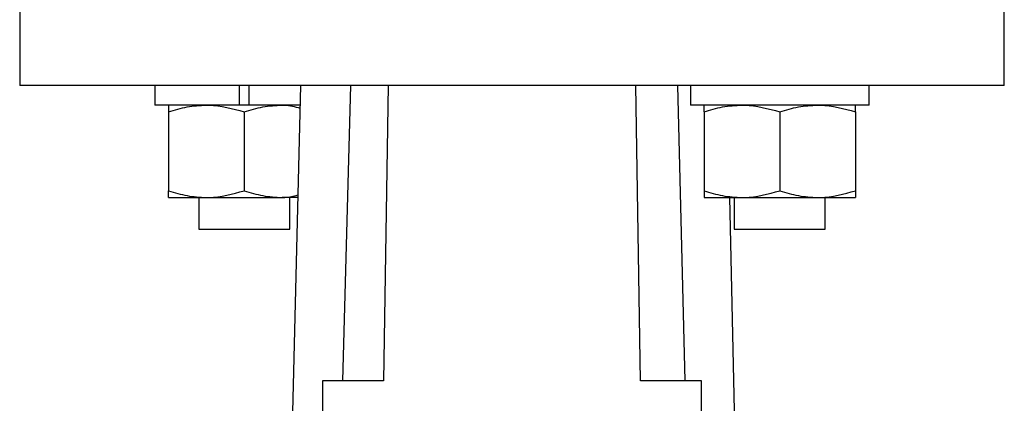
# Model space of a CAD drawing. Header units: millimetres. Extents: x 376 to 1218, y -39 to 832.
# Tile 19 of 25: x 519 to 584, y 416 to 441. Entities that reach past the tile are written whole.
import ezdxf

# ---------------------------------------------------------------- set-up
doc = ezdxf.new("R2010")
doc.units = ezdxf.units.MM

msp = doc.modelspace()

# ---------------------------------------------------------------- linework, layer by layer
at = {"color": 7, "linetype": 'Continuous', "lineweight": 25}
for p, q in [((518.763, 448.785), (518.763, 436.785)), ((583.763, 436.785), (583.763, 448.785)), ((527.685, 436.785), (527.685, 435.485)), ((533.26, 436.785), (533.26, 435.485)), ((533.91, 435.485), (533.91, 436.785)), ((537.302, 436.785), (535.49, 362.879)), ((540.602, 436.785), (540.066, 417.275)), ((543.083, 436.785), (542.79, 417.275)), ((559.735, 417.275), (559.443, 436.785)), ((562.185, 436.785), (562.663, 417.275)), ((563.04, 436.785), (563.04, 435.485)), ((574.84, 435.485), (574.84, 436.785)), ((533.26, 435.485), (527.685, 435.485)), ((528.585, 435.039), (528.585, 429.832)), ((533.91, 435.485), (533.26, 435.485)), ((533.585, 435.039), (533.585, 429.832)), ((537.27, 435.485), (533.91, 435.485)), ((574.84, 435.485), (563.04, 435.485)), ((563.94, 435.039), (563.94, 429.832)), ((568.94, 435.039), (568.94, 429.832)), ((573.94, 435.039), (573.94, 429.832)), ((528.585, 429.385), (531.085, 429.385)), ((530.599, 429.385), (530.599, 427.285)), ((531.085, 429.385), (536.085, 429.385)), ((537.12, 429.385), (536.085, 429.385)), ((536.599, 427.285), (536.599, 429.385)), ((563.94, 429.385), (566.44, 429.385)), ((567.079, 362.879), (565.649, 429.385)), ((565.926, 429.385), (565.926, 427.285)), ((566.44, 429.385), (571.44, 429.385)), ((571.44, 429.385), (573.94, 429.385)), ((571.926, 427.285), (571.926, 429.385)), ((530.599, 427.285), (533.974, 427.285)), ((533.974, 427.285), (536.599, 427.285)), ((565.926, 427.285), (571.926, 427.285)), ((538.763, 417.275), (538.763, 372.302)), ((542.79, 417.275), (538.763, 417.275)), ((563.763, 417.275), (559.735, 417.275)), ((563.763, 372.302), (563.763, 417.275))]:
    msp.add_line(p, q, dxfattribs=at)
for points, knots in [([(583.763, 436.785), (583.763, 436.785), (583.553, 436.785), (582.723, 436.785), (582.103, 436.785), (580.475, 436.785), (579.467, 436.785), (577.104, 436.785), (575.748, 436.785), (572.74, 436.785), (571.087, 436.785), (567.55, 436.785), (565.665, 436.785), (561.735, 436.785), (559.69, 436.785), (555.517, 436.785), (553.39, 436.785), (549.136, 436.785), (547.009, 436.785), (542.836, 436.785), (540.791, 436.785), (536.86, 436.785), (534.975, 436.785), (531.438, 436.785), (529.786, 436.785), (526.778, 436.785), (525.422, 436.785), (523.058, 436.785), (522.051, 436.785), (520.423, 436.785), (519.802, 436.785), (518.972, 436.785), (518.763, 436.785), (518.763, 436.785)], [0, 0, 0, 0, 0.0625, 0.0625, 0.125, 0.125, 0.1875, 0.1875, 0.25, 0.25, 0.3125, 0.3125, 0.375, 0.375, 0.4375, 0.4375, 0.5, 0.5, 0.5625, 0.5625, 0.625, 0.625, 0.6875, 0.6875, 0.75, 0.75, 0.8125, 0.8125, 0.875, 0.875, 0.9375, 0.9375, 1, 1, 1, 1]), ([(528.585, 435.039), (528.991, 435.163), (529.811, 435.415), (530.658, 435.462), (531.085, 435.485)], [0, 0, 0, 0, 0.495458, 1, 1, 1, 1]), ([(528.585, 435.485), (528.585, 435.479), (528.585, 435.454), (528.585, 435.214), (528.585, 435.039)], [0, 0, 0, 0, 0.268634, 1, 1, 1, 1]), ([(531.085, 435.485), (531.144, 435.485), (531.989, 435.478), (532.816, 435.25), (533.585, 435.039)], [0, 0, 0, 0, 0.070201, 1, 1, 1, 1]), ([(533.585, 435.039), (533.991, 435.163), (534.811, 435.415), (535.658, 435.462), (536.085, 435.485)], [0, 0, 0, 0, 0.495458, 1, 1, 1, 1]), ([(536.085, 435.485), (536.144, 435.485), (536.543, 435.485), (536.933, 435.38), (537.265, 435.291)], [0, 0, 0, 0, 0.148875, 1, 1, 1, 1]), ([(563.94, 435.039), (564.347, 435.163), (565.166, 435.415), (566.013, 435.462), (566.44, 435.485)], [0, 0, 0, 0, 0.495458, 1, 1, 1, 1]), ([(563.94, 435.039), (563.94, 435.106), (563.94, 435.368), (563.94, 435.435), (563.94, 435.485)], [0, 0, 0, 0, 0.257551, 1, 1, 1, 1]), ([(566.44, 435.485), (566.5, 435.485), (567.344, 435.478), (568.171, 435.25), (568.94, 435.039)], [0, 0, 0, 0, 0.070201, 1, 1, 1, 1]), ([(568.94, 435.039), (569.347, 435.163), (570.166, 435.415), (571.013, 435.462), (571.44, 435.485)], [0, 0, 0, 0, 0.495458, 1, 1, 1, 1]), ([(571.44, 435.485), (571.5, 435.485), (572.344, 435.478), (573.171, 435.25), (573.94, 435.039)], [0, 0, 0, 0, 0.0702006, 1, 1, 1, 1]), ([(573.94, 435.039), (573.94, 435.106), (573.94, 435.368), (573.94, 435.435), (573.94, 435.485)], [0, 0, 0, 0, 0.2575513, 1, 1, 1, 1]), ([(528.585, 429.832), (528.991, 429.707), (529.811, 429.455), (530.658, 429.409), (531.085, 429.385)], [0, 0, 0, 0, 0.495458, 1, 1, 1, 1]), ([(528.585, 429.385), (528.585, 429.392), (528.585, 429.416), (528.585, 429.656), (528.585, 429.832)], [0, 0, 0, 0, 0.268634, 1, 1, 1, 1]), ([(531.085, 429.385), (531.144, 429.386), (531.989, 429.392), (532.816, 429.62), (533.585, 429.832)], [0, 0, 0, 0, 0.070201, 1, 1, 1, 1]), ([(533.585, 429.832), (533.991, 429.707), (534.811, 429.455), (535.658, 429.409), (536.085, 429.385)], [0, 0, 0, 0, 0.495458, 1, 1, 1, 1]), ([(563.94, 429.832), (564.347, 429.707), (565.166, 429.455), (566.013, 429.409), (566.44, 429.385)], [0, 0, 0, 0, 0.495458, 1, 1, 1, 1]), ([(563.94, 429.832), (563.94, 429.764), (563.94, 429.503), (563.94, 429.435), (563.94, 429.385)], [0, 0, 0, 0, 0.2575513, 1, 1, 1, 1]), ([(566.44, 429.385), (566.5, 429.386), (567.344, 429.392), (568.171, 429.62), (568.94, 429.832)], [0, 0, 0, 0, 0.0702006, 1, 1, 1, 1]), ([(568.94, 429.832), (569.347, 429.707), (570.166, 429.455), (571.013, 429.409), (571.44, 429.385)], [0, 0, 0, 0, 0.495458, 1, 1, 1, 1]), ([(571.44, 429.385), (571.5, 429.386), (572.344, 429.392), (573.171, 429.62), (573.94, 429.832)], [0, 0, 0, 0, 0.070201, 1, 1, 1, 1]), ([(573.94, 429.832), (573.94, 429.764), (573.94, 429.503), (573.94, 429.435), (573.94, 429.385)], [0, 0, 0, 0, 0.257551, 1, 1, 1, 1]), ([(536.085, 429.385), (536.144, 429.385), (536.495, 429.385), (536.839, 429.476), (537.125, 429.552)], [0, 0, 0, 0, 0.169077, 1, 1, 1, 1])]:
    msp.add_open_spline(points, degree=3, knots=knots, dxfattribs=at)

doc.saveas('drawing.dxf')
